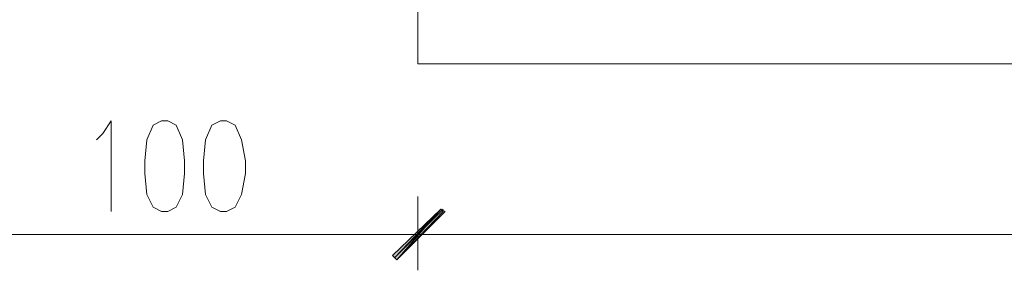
# Model space of a CAD drawing. Header units: inches. Extents: x 1504 to 12593, y -807 to 3183.
# Tile 224 of 256: x 6187 to 6385, y 2305 to 2355. Entities that reach past the tile are written whole.
import ezdxf

# ---------------------------------------------------------------- set-up
doc = ezdxf.new("R2010")
doc.units = ezdxf.units.IN
doc.header["$MEASUREMENT"] = 0
doc.layers.add('at_Entity', color=7, linetype='Continuous')
doc.layers.add('at_Solid', color=7, linetype='Continuous')

msp = doc.modelspace()

# ---------------------------------------------------------------- hatches: boundary and pattern name
at = {"layer": 'at_Solid', "lineweight": 15}
for points in [[(6271.92, 2317.46), (6263.05, 2307.31), (6262.21, 2308.16)], [(6262.21, 2308.16), (6263.05, 2307.31), (6271.92, 2317.46)], [(6272.35, 2317.03), (6271.92, 2317.46), (6263.05, 2307.31)], [(6263.05, 2307.31), (6271.92, 2317.46), (6272.77, 2317.03)]]:
    msp.add_hatch(color=7, dxfattribs=at).paths.add_polyline_path(points)

# ---------------------------------------------------------------- linework, layer by layer
at = {"layer": 'at_Entity', "color": 7, "lineweight": 15}
for p, q in [((6267.28, 2391.37), (6267.28, 2346.6)), ((6666.02, 2346.6), (6267.28, 2346.6)), ((6203.92, 2332.66), (6205.61, 2335.2)), ((6205.61, 2335.2), (6205.61, 2317.03)), ((6214.06, 2334.35), (6212.79, 2331.39)), ((6215.75, 2335.2), (6214.06, 2334.35)), ((6217.01, 2335.2), (6215.75, 2335.2)), ((6218.7, 2334.35), (6217.01, 2335.2)), ((6219.97, 2331.39), (6218.7, 2334.35)), ((6225.88, 2334.35), (6224.62, 2331.39)), ((6227.57, 2335.2), (6225.88, 2334.35)), ((6228.84, 2335.2), (6227.57, 2335.2)), ((6230.53, 2334.35), (6228.84, 2335.2)), ((6231.8, 2331.39), (6230.53, 2334.35)), ((6202.65, 2331.39), (6203.92, 2332.66)), ((6212.79, 2331.39), (6212.37, 2327.17)), ((6220.39, 2327.17), (6219.97, 2331.39)), ((6224.62, 2331.39), (6224.19, 2327.17)), ((6232.64, 2327.17), (6231.8, 2331.39)), ((6212.37, 2327.17), (6212.37, 2324.64)), ((6220.39, 2324.64), (6220.39, 2327.17)), ((6224.19, 2327.17), (6224.19, 2324.64)), ((6232.64, 2324.64), (6232.64, 2327.17)), ((6212.37, 2324.64), (6212.79, 2320.41)), ((6219.97, 2320.41), (6220.39, 2324.64)), ((6224.19, 2324.64), (6224.62, 2320.41)), ((6231.8, 2320.41), (6232.64, 2324.64)), ((6212.79, 2320.41), (6214.06, 2317.87)), ((6218.7, 2317.87), (6219.97, 2320.41)), ((6224.62, 2320.41), (6225.88, 2317.87)), ((6230.53, 2317.87), (6231.8, 2320.41)), ((6267.28, 2319.99), (6267.28, 2305.21)), ((6267.28, 2305.21), (6267.28, 2319.99)), ((6214.06, 2317.87), (6215.75, 2317.03)), ((6217.01, 2317.03), (6218.7, 2317.87)), ((6225.88, 2317.87), (6227.57, 2317.03)), ((6228.84, 2317.03), (6230.53, 2317.87)), ((6215.75, 2317.03), (6217.01, 2317.03)), ((6227.57, 2317.03), (6228.84, 2317.03)), ((6262.21, 2308.16), (6271.92, 2317.46)), ((6271.92, 2317.46), (6262.21, 2308.16)), ((6262.64, 2307.74), (6271.92, 2317.46)), ((6272.35, 2317.46), (6262.64, 2307.74)), ((6271.92, 2317.46), (6263.05, 2307.31)), ((6271.92, 2317.46), (6263.05, 2307.31)), ((6263.05, 2307.31), (6271.92, 2317.46)), ((6263.05, 2307.31), (6271.92, 2317.46)), ((6263.05, 2307.31), (6272.35, 2317.03)), ((6272.77, 2317.03), (6263.05, 2307.31)), ((6272.35, 2317.03), (6271.92, 2317.46)), ((6271.92, 2317.46), (6272.77, 2317.03)), ((6173.09, 2312.39), (6261.79, 2312.39)), ((6259.25, 2312.39), (6275.72, 2312.39)), ((6275.72, 2312.39), (6259.25, 2312.39)), ((6273.19, 2312.39), (6660.53, 2312.39)), ((6263.05, 2307.31), (6262.21, 2308.16)), ((6262.21, 2308.16), (6263.05, 2307.31))]:
    msp.add_line(p, q, dxfattribs=at)

doc.saveas('drawing.dxf')
